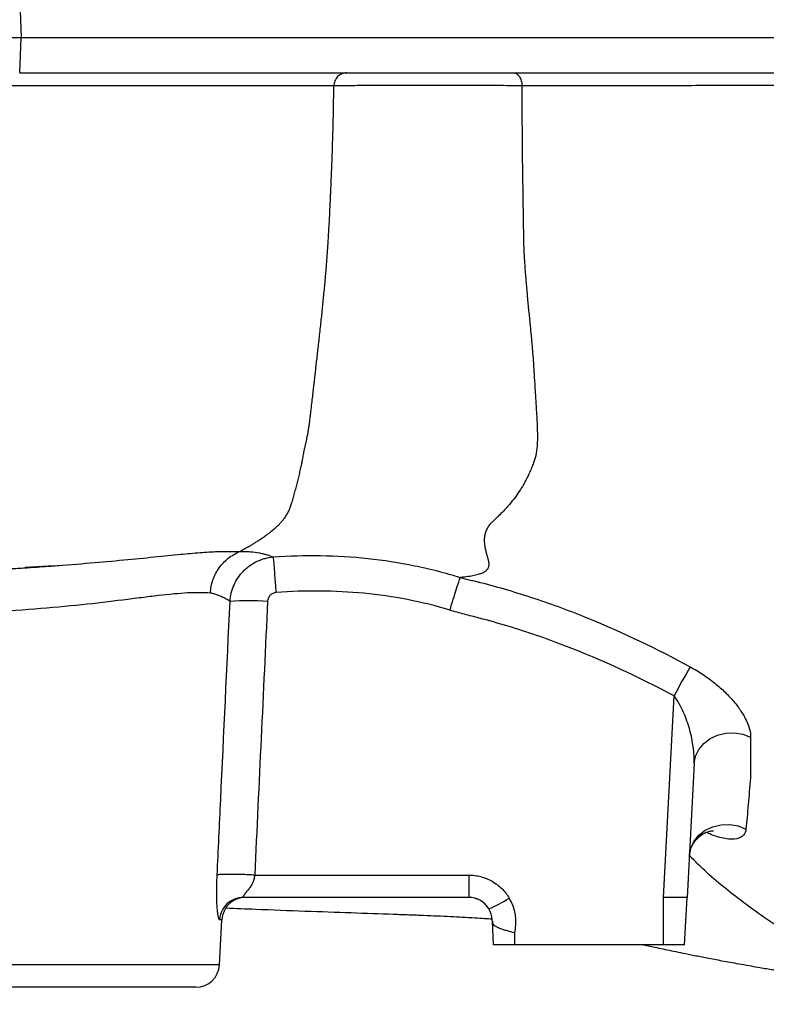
# Model space of a CAD drawing. Header units: millimetres. Extents: x 609 to 2608, y 611 to 2775.
# Tile 5 of 20: x 1302 to 1460, y 757 to 965. Entities that reach past the tile are written whole.
import ezdxf

# ---------------------------------------------------------------- set-up
doc = ezdxf.new("R2010")
doc.units = ezdxf.units.MM

msp = doc.modelspace()

# ---------------------------------------------------------------- linework, layer by layer
at = {"color": 7, "linetype": 'Continuous', "lineweight": 25}
for p, q in [((1302.22, 969.11), (1302.53, 961.61)), ((1302.22, 954.11), (1302.53, 961.61)), ((1302.53, 961.61), (1583.8, 961.61)), ((1302.22, 954.11), (1583.92, 954.11)), ((1438.53, 779.61), (1440.76, 822.26)), ((1445, 807.92), (1443.52, 779.61)), ((1351.97, 784.34), (1397.28, 784.34)), ((1397.28, 784.34), (1397.28, 779.61)), ((1397.28, 779.61), (1349.54, 779.61)), ((1438.53, 769.61), (1438.53, 779.61)), ((1442.99, 769.61), (1443.52, 779.61)), ((1344.52, 765.34), (1345.02, 774.87)), ((1402.54, 769.61), (1402.28, 774.6)), ((1407.02, 769.61), (1407.02, 772.1)), ((1407.02, 769.61), (1402.54, 769.61)), ((1438.53, 769.61), (1407.02, 769.61)), ((1339.52, 760.61), (816.01, 760.61))]:
    msp.add_line(p, q, dxfattribs=at)
at = {"color": 8, "linetype": 'Continuous', "lineweight": 25}
for p, q in [((1345.02, 774.87), (1344.55, 774.87)), ((1344.52, 765.34), (811.02, 765.34))]:
    msp.add_line(p, q, dxfattribs=at)
at = {"color": 7, "linetype": 'Continuous', "lineweight": 25, "flags": 128}
for points in [[(1356.52, 844.14), (1356.42, 845.55), (1356.31, 846.9), (1356.22, 848.15), (1356.13, 849.26), (1356.06, 850.2), (1356, 850.92), (1355.96, 851.42), (1355.93, 851.67)], [(1445, 807.92), (1445.29, 809.48), (1445.97, 810.93), (1447.02, 812.21), (1448.37, 813.24), (1449.96, 813.98), (1451.7, 814.39), (1453.51, 814.44), (1455.3, 814.14), (1456.96, 813.49)], [(1443.98, 788.38), (1444.27, 789.97), (1444.96, 791.46), (1446.01, 792.77), (1447.36, 793.83), (1448.96, 794.58), (1450.71, 795), (1452.52, 795.05), (1454.31, 794.74), (1455.97, 794.07)]]:
    msp.add_lwpolyline(points, dxfattribs=at)
at = {"color": 7, "linetype": 'Continuous', "lineweight": 25}
for centre, radius, start, end in [((1350.72, 793.31), 49.1, 85.3647, 94.6353), ((1579.56, 749.74), 156.6, 149.8424, 152.4141), ((1350.01, 774.61), 5, 90, 177), ((1397.27, 774.61), 5, 30.8701, 90), ((1390.99, 802.03), 27.01, 293.0542, 303.4), ((1397.27, 774.34), 10, 347.0286, 30.8701), ((1397.27, 774.61), 5, 3, 30.8701), ((1339.52, 765.61), 5, 270, 357)]:
    msp.add_arc(centre, radius, start, end, dxfattribs=at)
for points, knots in [([(617.13, 961.61), (617.99, 961.61), (618.9, 961.61), (620.87, 961.61), (621.93, 961.61), (625.36, 961.61), (627.94, 961.61), (633.65, 961.61), (636.78, 961.61), (643.58, 961.61), (647.24, 961.61), (659.01, 961.61), (667.9, 961.61), (682.86, 961.61), (688.12, 961.61), (699.17, 961.61), (704.94, 961.61), (722.87, 961.61), (735.72, 961.61), (756.3, 961.61), (763.37, 961.61), (777.98, 961.61), (785.51, 961.61), (800.96, 961.61), (808.84, 961.61), (824.86, 961.61), (833.01, 961.61), (857.91, 961.61), (875.07, 961.61), (901.77, 961.61), (910.83, 961.61), (929.02, 961.61), (938.16, 961.61), (965.72, 961.61), (984.29, 961.61), (1012.42, 961.61), (1021.88, 961.61), (1040.78, 961.61), (1050.19, 961.61), (1068.86, 961.61), (1078.11, 961.61), (1096.54, 961.61), (1105.69, 961.61), (1123.86, 961.61), (1132.88, 961.61), (1150.79, 961.61), (1159.62, 961.61), (1185.53, 961.61), (1202.08, 961.61), (1225.84, 961.61), (1233.59, 961.61), (1244.92, 961.61), (1248.64, 961.61), (1256, 961.61), (1259.64, 961.61), (1270.32, 961.61), (1277.16, 961.61), (1290.28, 961.61), (1296.55, 961.61), (1302.53, 961.61)], [0.1948361, 0.1948361, 0.1948361, 0.1948361, 0.2074168, 0.2074168, 0.2199975, 0.2199975, 0.2451588, 0.2451588, 0.2703202, 0.2703202, 0.2954816, 0.2954816, 0.3458043, 0.3458043, 0.3709657, 0.3709657, 0.3961271, 0.3961271, 0.4464498, 0.4464498, 0.4716112, 0.4716112, 0.4967726, 0.4967726, 0.5219339, 0.5219339, 0.5470953, 0.5470953, 0.597418, 0.597418, 0.6225794, 0.6225794, 0.6477408, 0.6477408, 0.6980635, 0.6980635, 0.7232249, 0.7232249, 0.7483863, 0.7483863, 0.7735477, 0.7735477, 0.798709, 0.798709, 0.8238704, 0.8238704, 0.8490318, 0.8490318, 0.8993545, 0.8993545, 0.9245159, 0.9245159, 0.9370966, 0.9370966, 0.9496773, 0.9496773, 0.9748386, 0.9748386, 1, 1, 1, 1]), ([(1371.43, 954.11), (1371.08, 954.11), (1370.73, 954.03), (1370.08, 953.76), (1369.78, 953.56), (1369.28, 953.05), (1369.08, 952.75), (1368.8, 952.08), (1368.73, 951.72), (1368.72, 951.36)], [0, 0, 0, 0, 0.25, 0.25, 0.5, 0.5, 0.75, 0.75, 1, 1, 1, 1]), ([(1406.79, 954.11), (1407.02, 954.11), (1407.24, 954.04), (1407.66, 953.76), (1407.85, 953.56), (1408.17, 953.06), (1408.3, 952.76), (1408.48, 952.1), (1408.53, 951.74), (1408.54, 951.38)], [0, 0, 0, 0, 0.25, 0.25, 0.5, 0.5, 0.75, 0.75, 1, 1, 1, 1]), ([(1368.72, 951.36), (1367.67, 951.36), (1366.62, 951.36), (1364.56, 951.36), (1363.54, 951.36), (1360.45, 951.36), (1358.36, 951.36), (1354.9, 951.36), (1353.7, 951.36), (1351.16, 951.36), (1349.82, 951.36), (1347.02, 951.36), (1345.54, 951.36), (1342.43, 951.36), (1340.8, 951.36), (1335.6, 951.36), (1331.73, 951.36), (1323.32, 951.36), (1318.79, 951.36), (1312.71, 951.36), (1311.48, 951.36), (1308.97, 951.36), (1307.7, 951.36), (1303.83, 951.36), (1301.19, 951.36), (1293.1, 951.36), (1287.47, 951.36), (1278.7, 951.36), (1275.72, 951.36), (1269.64, 951.36), (1266.55, 951.36), (1260.25, 951.36), (1257.05, 951.36), (1250.56, 951.36), (1247.27, 951.36), (1242.28, 951.36), (1240.61, 951.36), (1237.24, 951.36), (1235.55, 951.36), (1230.46, 951.36), (1227.03, 951.36), (1216.62, 951.36), (1209.53, 951.36), (1195.09, 951.36), (1187.73, 951.36), (1172.73, 951.36), (1165.1, 951.36), (1153.43, 951.36), (1149.51, 951.36), (1141.59, 951.36), (1137.6, 951.36), (1125.55, 951.36), (1117.44, 951.36), (1109.23, 951.36)], [0, 0, 0, 0, 0.03125, 0.03125, 0.0625, 0.0625, 0.125, 0.125, 0.15625, 0.15625, 0.1875, 0.1875, 0.21875, 0.21875, 0.25, 0.25, 0.3125, 0.3125, 0.375, 0.375, 0.390625, 0.390625, 0.40625, 0.40625, 0.4375, 0.4375, 0.5, 0.5, 0.53125, 0.53125, 0.5625, 0.5625, 0.59375, 0.59375, 0.625, 0.625, 0.640625, 0.640625, 0.65625, 0.65625, 0.6875, 0.6875, 0.75, 0.75, 0.8125, 0.8125, 0.875, 0.875, 0.90625, 0.90625, 0.9375, 0.9375, 1, 1, 1, 1]), ([(1348.81, 852.79), (1348.85, 852.81), (1348.94, 852.86), (1349.08, 852.95), (1349.22, 853.03), (1349.37, 853.12), (1349.52, 853.21), (1349.69, 853.3), (1349.85, 853.39), (1350.02, 853.49), (1350.2, 853.6), (1350.38, 853.7), (1350.67, 853.86), (1351.08, 854.1), (1351.65, 854.44), (1352.3, 854.84), (1352.91, 855.22), (1353.43, 855.57), (1353.84, 855.85), (1354.21, 856.11), (1354.54, 856.35), (1354.83, 856.57), (1355.08, 856.76), (1355.3, 856.93), (1355.48, 857.08), (1355.63, 857.2), (1355.84, 857.37), (1356.11, 857.6), (1356.44, 857.9), (1356.75, 858.19), (1357.05, 858.48), (1357.33, 858.77), (1357.58, 859.05), (1357.82, 859.32), (1358.04, 859.59), (1358.28, 859.89), (1358.53, 860.23), (1358.77, 860.61), (1358.99, 860.98), (1359.14, 861.27), (1359.25, 861.49), (1359.33, 861.68), (1359.42, 861.92), (1359.53, 862.21), (1359.65, 862.56), (1359.78, 862.98), (1359.94, 863.48), (1360.1, 864.02), (1360.26, 864.58), (1360.42, 865.13), (1360.57, 865.69), (1360.72, 866.26), (1360.87, 866.82), (1361.01, 867.39), (1361.15, 867.96), (1361.29, 868.54), (1361.43, 869.11), (1361.56, 869.68), (1361.68, 870.26), (1361.82, 870.87), (1361.95, 871.52), (1362.08, 872.17), (1362.2, 872.79), (1362.3, 873.35), (1362.4, 873.87), (1362.5, 874.34), (1362.58, 874.73), (1362.66, 875.05), (1362.72, 875.32), (1362.78, 875.61), (1362.84, 875.9), (1362.91, 876.2), (1362.98, 876.51), (1363.04, 876.84), (1363.11, 877.19), (1363.19, 877.59), (1363.27, 878.01), (1363.34, 878.45), (1363.41, 878.89), (1363.48, 879.34), (1363.55, 879.79), (1363.61, 880.25), (1363.67, 880.77), (1363.75, 881.38), (1363.83, 882.1), (1363.96, 883.16), (1364.12, 884.47), (1364.29, 885.97), (1364.45, 887.32), (1364.58, 888.51), (1364.7, 889.54), (1364.8, 890.42), (1364.88, 891.14), (1364.97, 892), (1365.09, 893.07), (1365.25, 894.44), (1365.41, 895.89), (1365.59, 897.43), (1365.77, 899.05), (1366, 901.16), (1366.27, 903.72), (1366.57, 906.71), (1366.8, 909.1), (1366.97, 910.9), (1367.07, 912.11), (1367.18, 913.36), (1367.28, 914.63), (1367.37, 915.93), (1367.46, 917.25), (1367.56, 918.74), (1367.65, 920.37), (1367.75, 922.13), (1367.85, 923.9), (1367.93, 925.67), (1367.99, 927.08), (1368.04, 928.19), (1368.08, 929.06), (1368.13, 930.14), (1368.18, 931.4), (1368.24, 932.87), (1368.31, 934.52), (1368.4, 937.08), (1368.51, 940.39), (1368.61, 944.29), (1368.68, 947.92), (1368.71, 950.24), (1368.72, 951.36)], [0, 0, 0, 0, 0.002664, 0.005291, 0.007883, 0.010444, 0.012977, 0.015484, 0.017968, 0.020433, 0.022881, 0.025317, 0.027743, 0.033739, 0.040335, 0.04757, 0.055474, 0.060376, 0.06489, 0.069013, 0.072744, 0.07608, 0.079021, 0.081566, 0.083713, 0.085463, 0.086815, 0.091227, 0.095558, 0.099815, 0.104003, 0.108129, 0.1122, 0.116223, 0.120207, 0.124161, 0.130141, 0.136245, 0.142495, 0.148914, 0.151589, 0.155332, 0.160145, 0.166029, 0.172984, 0.18101, 0.191665, 0.202052, 0.21217, 0.22202, 0.231602, 0.240916, 0.249963, 0.258744, 0.26726, 0.275514, 0.283508, 0.291243, 0.298724, 0.305954, 0.314549, 0.322355, 0.329387, 0.33566, 0.341192, 0.346006, 0.350136, 0.35262, 0.355176, 0.357803, 0.3605, 0.363268, 0.366105, 0.36901, 0.371984, 0.375741, 0.379541, 0.383383, 0.387265, 0.391185, 0.395141, 0.399131, 0.403292, 0.408519, 0.414869, 0.421686, 0.435705, 0.448514, 0.459989, 0.470131, 0.478939, 0.486413, 0.492553, 0.497359, 0.508238, 0.519829, 0.532132, 0.545149, 0.558881, 0.573328, 0.598568, 0.62381, 0.649055, 0.659075, 0.669329, 0.679816, 0.690538, 0.701495, 0.712688, 0.724118, 0.739048, 0.753981, 0.768918, 0.783858, 0.798801, 0.804545, 0.811931, 0.820959, 0.831629, 0.843942, 0.857897, 0.873494, 0.908591, 0.941374, 0.971843, 1, 1, 1, 1]), ([(1408.54, 951.38), (1408.44, 951.38), (1408.34, 951.38), (1408.13, 951.38), (1407.82, 951.39), (1407.5, 951.39), (1406.86, 951.39), (1406.43, 951.39), (1405.11, 951.39), (1404.2, 951.4), (1402.78, 951.4), (1402.3, 951.4), (1401.33, 951.4), (1400.83, 951.4), (1399.34, 951.41), (1398.34, 951.41), (1396.31, 951.41), (1395.28, 951.41), (1393.72, 951.41), (1393.2, 951.42), (1392.15, 951.42), (1391.64, 951.42), (1389.05, 951.42), (1387.03, 951.42), (1384.55, 951.42), (1384.06, 951.42), (1383.09, 951.41), (1382.62, 951.41), (1381.22, 951.41), (1380.32, 951.41), (1379.01, 951.41), (1378.59, 951.41), (1377.75, 951.41), (1377.33, 951.41), (1376.13, 951.4), (1375.38, 951.4), (1373.97, 951.4), (1373.31, 951.39), (1372.09, 951.39), (1371.53, 951.38), (1370.52, 951.38), (1370.08, 951.37), (1369.5, 951.37), (1369.32, 951.37), (1369.08, 951.36), (1368.97, 951.36), (1368.86, 951.36), (1368.79, 951.36), (1368.75, 951.36), (1368.72, 951.36)], [0, 0, 0, 0, 0.007812, 0.007812, 0.015625, 0.03125, 0.03125, 0.0625, 0.0625, 0.125, 0.125, 0.15625, 0.15625, 0.1875, 0.1875, 0.25, 0.25, 0.3125, 0.3125, 0.34375, 0.34375, 0.375, 0.375, 0.5, 0.5, 0.53125, 0.53125, 0.5625, 0.5625, 0.625, 0.625, 0.65625, 0.65625, 0.6875, 0.6875, 0.75, 0.75, 0.8125, 0.8125, 0.875, 0.875, 0.9375, 0.9375, 0.96875, 0.96875, 0.984375, 0.992188, 0.992188, 1, 1, 1, 1]), ([(1408.54, 951.38), (1408.54, 950.8), (1408.54, 949.63), (1408.54, 947.85), (1408.54, 946.03), (1408.55, 944.16), (1408.56, 942.25), (1408.57, 940.3), (1408.59, 938.31), (1408.61, 936.22), (1408.64, 934.06), (1408.68, 931.83), (1408.71, 929.61), (1408.74, 927.39), (1408.77, 925.17), (1408.81, 922.97), (1408.84, 920.76), (1408.86, 919.09), (1408.89, 917.91), (1408.91, 917.2), (1408.95, 916.39), (1409, 915.49), (1409.06, 914.5), (1409.13, 913.43), (1409.21, 912.26), (1409.31, 911), (1409.47, 909.13), (1409.68, 906.7), (1409.96, 903.72), (1410.21, 901.32), (1410.39, 899.49), (1410.51, 898.23), (1410.63, 896.96), (1410.74, 895.69), (1410.84, 894.41), (1410.94, 893.13), (1411.03, 891.8), (1411.14, 889.91), (1411.31, 886.97), (1411.5, 884.09), (1411.65, 881.8), (1411.71, 880.62), (1411.76, 879.53), (1411.8, 878.53), (1411.81, 877.61), (1411.81, 876.78), (1411.8, 876.04), (1411.76, 875.38), (1411.71, 874.79), (1411.64, 874.24), (1411.57, 873.74), (1411.5, 873.28), (1411.41, 872.86), (1411.29, 872.44), (1411.17, 872.01), (1411, 871.55), (1410.8, 871.05), (1410.58, 870.51), (1410.36, 869.98), (1410.13, 869.46), (1409.89, 868.95), (1409.64, 868.44), (1409.39, 867.94), (1409.13, 867.45), (1408.65, 866.59), (1407.89, 865.37), (1406.79, 863.85), (1405.68, 862.51), (1404.61, 861.34), (1403.79, 860.52), (1403.16, 859.93), (1402.77, 859.55), (1402.44, 859.23), (1402.19, 858.98), (1402, 858.8), (1401.87, 858.67), (1401.79, 858.59), (1401.73, 858.51), (1401.67, 858.43), (1401.61, 858.35), (1401.55, 858.27), (1401.49, 858.19), (1401.43, 858.11), (1401.38, 858.02), (1401.33, 857.94), (1401.28, 857.86), (1401.23, 857.77), (1401.18, 857.69), (1401.14, 857.6), (1401.09, 857.51), (1401.05, 857.42), (1401.01, 857.34), (1400.97, 857.25), (1400.93, 857.16), (1400.9, 857.07), (1400.86, 856.98), (1400.83, 856.88), (1400.8, 856.79), (1400.77, 856.7), (1400.75, 856.6), (1400.72, 856.51), (1400.7, 856.41), (1400.68, 856.32), (1400.66, 856.22), (1400.64, 856.13), (1400.62, 856.03), (1400.61, 855.93), (1400.6, 855.83), (1400.59, 855.73), (1400.58, 855.63), (1400.57, 855.53), (1400.56, 855.43), (1400.56, 855.19), (1400.57, 854.77), (1400.64, 854.13), (1400.77, 853.37), (1400.94, 852.67), (1401.11, 852.08), (1401.22, 851.65), (1401.32, 851.28), (1401.41, 850.96), (1401.46, 850.69), (1401.51, 850.43), (1401.52, 850.16), (1401.52, 849.89), (1401.48, 849.63), (1401.41, 849.39), (1401.31, 849.17), (1401.11, 848.86), (1400.71, 848.5), (1399.98, 848.13), (1399.01, 847.82), (1397.81, 847.58), (1396.76, 847.44), (1395.96, 847.36), (1395.66, 847.34), (1395.49, 847.33)], [0, 0, 0, 0, 0.013061, 0.026444, 0.040149, 0.054175, 0.068522, 0.08319, 0.098179, 0.113489, 0.130314, 0.147113, 0.163884, 0.180628, 0.197345, 0.214035, 0.230697, 0.247333, 0.252062, 0.257476, 0.263577, 0.270366, 0.277842, 0.286005, 0.294856, 0.304393, 0.314616, 0.337224, 0.359818, 0.382399, 0.39199, 0.401618, 0.411283, 0.420986, 0.430728, 0.44051, 0.450332, 0.461311, 0.483878, 0.518005, 0.527735, 0.53681, 0.545231, 0.553003, 0.560128, 0.56661, 0.572455, 0.577668, 0.582248, 0.586714, 0.591084, 0.594657, 0.598309, 0.602049, 0.605887, 0.609831, 0.615117, 0.620417, 0.625732, 0.631066, 0.636422, 0.641801, 0.647207, 0.652641, 0.658106, 0.676718, 0.696548, 0.717663, 0.733877, 0.750356, 0.757904, 0.764367, 0.769747, 0.774045, 0.777263, 0.779403, 0.780466, 0.781703, 0.782938, 0.78417, 0.7854, 0.786628, 0.787854, 0.789077, 0.790299, 0.791519, 0.792738, 0.793955, 0.795171, 0.796386, 0.7976, 0.798813, 0.800026, 0.801238, 0.802449, 0.803661, 0.804872, 0.806083, 0.807294, 0.808506, 0.809719, 0.810932, 0.812145, 0.81336, 0.814576, 0.815793, 0.817011, 0.818232, 0.819453, 0.820677, 0.821902, 0.82313, 0.82436, 0.83058, 0.838253, 0.847392, 0.858009, 0.864262, 0.869924, 0.874998, 0.879484, 0.883384, 0.886702, 0.89137, 0.896001, 0.900609, 0.905208, 0.909814, 0.914441, 0.926557, 0.939943, 0.954776, 0.971188, 0.989279, 0.994332, 1, 1, 1, 1]), ([(1674.15, 951.45), (1668.13, 951.45), (1662.12, 951.45), (1653.16, 951.44), (1650.18, 951.44), (1644.23, 951.44), (1641.26, 951.44), (1632.38, 951.44), (1626.48, 951.44), (1617.68, 951.44), (1614.74, 951.44), (1608.9, 951.44), (1605.98, 951.44), (1591.46, 951.44), (1579.98, 951.44), (1562.9, 951.43), (1557.22, 951.43), (1545.91, 951.43), (1540.27, 951.43), (1529.02, 951.42), (1523.43, 951.42), (1512.28, 951.42), (1506.73, 951.42), (1495.71, 951.41), (1490.24, 951.41), (1479.4, 951.41), (1474.04, 951.4), (1463.44, 951.4), (1458.21, 951.4), (1447.89, 951.4), (1442.8, 951.39), (1427.75, 951.39), (1417.99, 951.39), (1408.54, 951.38)], [0, 0, 0, 0, 0.0625, 0.0625, 0.09375, 0.09375, 0.125, 0.125, 0.1875, 0.1875, 0.21875, 0.21875, 0.25, 0.25, 0.375, 0.375, 0.4375, 0.4375, 0.5, 0.5, 0.5625, 0.5625, 0.625, 0.625, 0.6875, 0.6875, 0.75, 0.75, 0.8125, 0.8125, 0.875, 0.875, 1, 1, 1, 1]), ([(1342.59, 844), (1342.64, 844.95), (1342.82, 845.9), (1343.45, 847.7), (1343.89, 848.55), (1344.98, 850.1), (1345.64, 850.79), (1347.12, 851.96), (1347.94, 852.44), (1348.81, 852.79)], [0, 0, 0, 0, 0.25, 0.25, 0.5, 0.5, 0.75, 0.75, 1, 1, 1, 1]), ([(1348.82, 852.79), (1349.21, 852.83), (1349.61, 852.84), (1350.37, 852.83), (1350.74, 852.81), (1351.8, 852.71), (1352.43, 852.61), (1353.16, 852.47), (1353.3, 852.44), (1353.57, 852.39), (1353.71, 852.36), (1353.96, 852.29), (1354.09, 852.26), (1354.33, 852.2), (1354.46, 852.16), (1355.05, 851.99), (1355.51, 851.83), (1355.93, 851.67)], [0, 0, 0, 0, 0.125, 0.125, 0.25, 0.25, 0.5, 0.5, 0.5625, 0.5625, 0.625, 0.625, 0.6875, 0.6875, 0.75, 0.75, 1, 1, 1, 1]), ([(1303.37, 849.49), (1305.03, 849.58), (1309.57, 849.8), (1313.81, 850.11), (1316.21, 850.32), (1316.25, 850.32)], [0, 0, 0, 0, 0.361049, 0.988178, 1, 1, 1, 1]), ([(1346.76, 842.25), (1346.79, 842.85), (1346.88, 843.45), (1347.16, 844.61), (1347.35, 845.18), (1347.84, 846.27), (1348.13, 846.8), (1348.8, 847.79), (1349.17, 848.25), (1349.8, 848.89), (1350.02, 849.1), (1350.48, 849.49), (1350.71, 849.67), (1351.44, 850.19), (1351.95, 850.49), (1352.77, 850.88), (1353.04, 850.99), (1353.6, 851.2), (1353.89, 851.29), (1354.75, 851.52), (1355.33, 851.62), (1355.93, 851.67)], [0, 0, 0, 0, 0.125, 0.125, 0.25, 0.25, 0.375, 0.375, 0.5, 0.5, 0.5625, 0.5625, 0.625, 0.625, 0.75, 0.75, 0.8125, 0.8125, 0.875, 0.875, 1, 1, 1, 1]), ([(1355.93, 851.67), (1359.27, 851.9), (1362.6, 852), (1369.26, 851.9), (1372.59, 851.7), (1379.24, 850.99), (1382.54, 850.48), (1387.43, 849.48), (1389.06, 849.11), (1391.49, 848.49), (1392.3, 848.27), (1393.5, 847.92), (1393.9, 847.81), (1394.71, 847.57), (1395.11, 847.45), (1395.5, 847.32)], [0, 0, 0, 0, 0.25, 0.25, 0.5, 0.5, 0.75, 0.75, 0.875, 0.875, 0.9375, 0.9375, 0.96875, 0.96875, 1, 1, 1, 1]), ([(1108.92, 839.88), (1111.06, 839.98), (1117.81, 840.29), (1128.83, 840.82), (1141.54, 841.43), (1153.06, 841.98), (1163.5, 842.5), (1172.89, 842.97), (1181.25, 843.39), (1188.59, 843.75), (1194.95, 844.07), (1200.42, 844.35), (1205.03, 844.6), (1208.85, 844.81), (1211.92, 844.98), (1214.47, 845.12), (1216.73, 845.25), (1218.89, 845.36), (1220.99, 845.47), (1223.3, 845.59), (1226.1, 845.73), (1229.62, 845.88), (1233.79, 846.06), (1238.37, 846.24), (1243.3, 846.44), (1248.56, 846.65), (1254.08, 846.89), (1259.45, 847.12), (1264.38, 847.35), (1268.76, 847.55), (1272.64, 847.73), (1276.2, 847.9), (1279.43, 848.05), (1282.32, 848.2), (1284.99, 848.33), (1287.77, 848.48), (1290.9, 848.65), (1294.37, 848.83), (1297.94, 849.03), (1301.38, 849.23), (1304.45, 849.43), (1307.08, 849.61), (1309.21, 849.78), (1310.48, 849.87), (1311, 849.91), (1311.01, 849.91)], [0, 0, 0, 0, 0.024593, 0.077758, 0.127026, 0.172712, 0.214762, 0.253097, 0.287728, 0.318703, 0.34606, 0.3698, 0.389921, 0.406428, 0.419834, 0.430263, 0.440286, 0.450052, 0.459565, 0.468884, 0.482059, 0.498752, 0.518987, 0.542768, 0.566971, 0.593896, 0.623228, 0.6515, 0.677614, 0.701627, 0.723553, 0.743382, 0.763808, 0.781379, 0.796754, 0.814445, 0.835297, 0.859302, 0.886458, 0.913837, 0.939599, 0.962445, 0.982376, 0.999417, 1, 1, 1, 1]), ([(1393.3, 840.41), (1393.54, 841.19), (1393.78, 841.96), (1394.23, 843.43), (1394.45, 844.12), (1394.84, 845.34), (1395.02, 845.88), (1395.31, 846.76), (1395.42, 847.1), (1395.5, 847.32)], [0, 0, 0, 0, 0.25, 0.25, 0.5, 0.5, 0.75, 0.75, 1, 1, 1, 1]), ([(1395.49, 847.33), (1396.19, 847.13), (1396.9, 846.95), (1397.96, 846.69), (1398.49, 846.56), (1399.11, 846.41), (1399.42, 846.34), (1399.57, 846.31), (1399.65, 846.29), (1399.68, 846.28), (1399.7, 846.28), (1399.71, 846.27), (1399.73, 846.27)], [0, 0, 0, 0, 0.5, 0.5, 0.75, 0.875, 0.9375, 0.96875, 0.984375, 0.992188, 0.992188, 1, 1, 1, 1]), ([(1399.73, 846.27), (1401.67, 845.78), (1403.6, 845.24), (1407.44, 844.11), (1409.35, 843.51), (1413.15, 842.25), (1415.04, 841.58), (1418.8, 840.19), (1420.66, 839.47), (1429.92, 835.7), (1437.11, 832.23), (1444.15, 828.41)], [0, 0, 0, 0, 0.125, 0.125, 0.25, 0.25, 0.375, 0.375, 0.5, 0.5, 1, 1, 1, 1]), ([(1342.59, 844), (1341.22, 844.11), (1339.62, 844.13), (1335.94, 843.94), (1333.88, 843.75), (1330.44, 843.35), (1329.23, 843.2), (1326.72, 842.88), (1325.41, 842.71), (1321.34, 842.2), (1318.43, 841.85), (1312.21, 841.2), (1308.91, 840.9), (1301.9, 840.34), (1298.2, 840.08), (1290.41, 839.74), (1286.32, 839.64), (1277.72, 839.5), (1273.26, 839.47), (1268.61, 839.46)], [0, 0, 0, 0, 0.125, 0.125, 0.25, 0.25, 0.3125, 0.3125, 0.375, 0.375, 0.5, 0.5, 0.625, 0.625, 0.75, 0.75, 0.875, 0.875, 1, 1, 1, 1]), ([(1346.76, 842.25), (1346.51, 842.43), (1346.25, 842.6), (1345.66, 842.92), (1345.34, 843.07), (1344.64, 843.37), (1344.27, 843.52), (1343.67, 843.74), (1343.46, 843.81), (1343.04, 843.93), (1342.81, 843.98), (1342.59, 844)], [0, 0, 0, 0, 0.25, 0.25, 0.5, 0.5, 0.75, 0.75, 0.875, 0.875, 1, 1, 1, 1]), ([(1356.52, 844.14), (1356.28, 844.12), (1356.05, 844.06), (1355.72, 843.91), (1355.62, 843.85), (1355.42, 843.71), (1355.33, 843.63), (1355.16, 843.46), (1355.09, 843.36), (1354.96, 843.17), (1354.9, 843.06), (1354.76, 842.73), (1354.7, 842.49), (1354.69, 842.25)], [0, 0, 0, 0, 0.25, 0.25, 0.375, 0.375, 0.5, 0.5, 0.625, 0.625, 0.75, 0.75, 1, 1, 1, 1]), ([(1393.3, 840.41), (1390.33, 841.32), (1387.32, 842.05), (1381.25, 843.22), (1378.18, 843.66), (1372, 844.27), (1368.91, 844.42), (1362.72, 844.48), (1359.62, 844.37), (1356.52, 844.14)], [0, 0, 0, 0, 0.25, 0.25, 0.5, 0.5, 0.75, 0.75, 1, 1, 1, 1]), ([(1344.03, 784.34), (1344.28, 789.66), (1344.53, 794.98), (1344.78, 800.31), (1345.44, 814.29), (1346.1, 828.27), (1346.76, 842.25)], [0, 0, 0, 0, 0.016, 0.016, 0.016, 0.05804799, 0.05804799, 0.05804799, 0.05804799]), ([(1440.76, 822.26), (1433.22, 826.25), (1425.53, 829.84), (1413.67, 834.4), (1409.66, 835.78), (1403.57, 837.62), (1401.52, 838.2), (1398.43, 839), (1397.39, 839.25), (1395.34, 839.8), (1394.31, 840.1), (1393.3, 840.41)], [0, 0, 0, 0, 0.5, 0.5, 0.75, 0.75, 0.875, 0.875, 0.9375, 0.9375, 1, 1, 1, 1]), ([(1444.15, 828.41), (1445.11, 827.9), (1446.02, 827.34), (1447.33, 826.47), (1447.76, 826.17), (1448.59, 825.56), (1449, 825.25), (1450.16, 824.31), (1450.88, 823.68), (1451.88, 822.7), (1452.2, 822.38), (1452.82, 821.72), (1453.12, 821.38), (1453.96, 820.38), (1454.45, 819.72), (1455.11, 818.73), (1455.31, 818.4), (1455.68, 817.75), (1455.85, 817.42), (1456.32, 816.45), (1456.55, 815.83), (1456.88, 814.62), (1456.97, 814.04), (1456.96, 813.49)], [0, 0, 0, 0, 0.125, 0.125, 0.1875, 0.1875, 0.25, 0.25, 0.375, 0.375, 0.4375, 0.4375, 0.5, 0.5, 0.625, 0.625, 0.6875, 0.6875, 0.75, 0.75, 0.875, 0.875, 1, 1, 1, 1]), ([(1445, 807.92), (1445.03, 808.49), (1445.03, 809.07), (1444.96, 810.25), (1444.9, 810.84), (1444.74, 812.05), (1444.63, 812.66), (1444.38, 813.88), (1444.23, 814.49), (1443.89, 815.71), (1443.7, 816.33), (1443.26, 817.55), (1443.02, 818.15), (1442.49, 819.36), (1442.19, 819.96), (1441.53, 821.13), (1441.17, 821.71), (1440.76, 822.26)], [0, 0, 0, 0, 0.125, 0.125, 0.25, 0.25, 0.375, 0.375, 0.5, 0.5, 0.625, 0.625, 0.75, 0.75, 0.875, 0.875, 1, 1, 1, 1]), ([(1456.96, 813.49), (1456.96, 812.13), (1456.95, 810.74), (1456.94, 808.61), (1456.93, 807.53), (1456.92, 806.24), (1456.92, 805.6), (1456.92, 805.27), (1456.91, 805.11), (1456.91, 805.04), (1456.91, 804.99), (1456.91, 804.97), (1456.91, 804.95)], [0, 0, 0, 0, 0.5, 0.5, 0.75, 0.875, 0.9375, 0.96875, 0.984375, 0.992187, 0.992187, 1, 1, 1, 1]), ([(1456.91, 804.95), (1456.83, 803.96), (1456.75, 803), (1456.6, 801.11), (1456.52, 800.19), (1456.28, 797.47), (1456.13, 795.74), (1455.97, 794.07)], [0, 0, 0, 0, 0.25, 0.25, 0.5, 0.5, 1, 1, 1, 1]), ([(1444, 788.43), (1444.01, 788.65), (1444.05, 789.2), (1444.39, 790.27), (1445.04, 791.43), (1445.95, 792.44), (1446.99, 793.15), (1447.91, 793.54), (1448.58, 793.7), (1449.04, 793.73), (1449.07, 793.73), (1449.09, 793.73)], [0, 0, 0, 0, 0.086636, 0.222963, 0.356499, 0.502167, 0.635834, 0.747844, 0.850142, 0.932164, 1, 1, 1, 1]), ([(1521.28, 757.34), (1520.22, 757.27), (1515.4, 756.93), (1506.79, 757.47), (1495.59, 759.27), (1484.59, 762.47), (1473.88, 766.95), (1463.52, 772.68), (1454.17, 779.36), (1447.67, 784.71), (1444.6, 787.88), (1444, 788.49)], [0, 0, 0, 0, 0.0384358, 0.1752289, 0.3114842, 0.4474833, 0.5834905, 0.7197705, 0.8566067, 0.972224, 1, 1, 1, 1]), ([(1344.55, 774.87), (1344.55, 774.87), (1344.53, 774.87), (1344.51, 774.89), (1344.48, 774.91), (1344.46, 774.95), (1344.43, 774.99), (1344.41, 775.05), (1344.38, 775.11), (1344.36, 775.19), (1344.33, 775.27), (1344.31, 775.37), (1344.25, 775.61), (1344.17, 776.1), (1344.07, 777.02), (1343.98, 778.2), (1343.95, 779.35), (1343.94, 780.22), (1343.93, 780.76), (1343.94, 781.31), (1343.95, 781.88), (1343.96, 782.47), (1343.98, 783.08), (1344, 783.7), (1344.02, 784.13), (1344.03, 784.34)], [0, 0, 0, 0, 0.023964, 0.047833, 0.071623, 0.095348, 0.119022, 0.14266, 0.166278, 0.189889, 0.21351, 0.237154, 0.260836, 0.378354, 0.489715, 0.605182, 0.714782, 0.750048, 0.785065, 0.820013, 0.855076, 0.890433, 0.926262, 0.96273, 1, 1, 1, 1]), ([(1351.97, 784.34), (1351.53, 784.36), (1351.07, 784.38), (1350.14, 784.42), (1349.67, 784.44), (1348.75, 784.46), (1348.29, 784.47), (1347.43, 784.48), (1347.02, 784.49), (1346.26, 784.49), (1345.91, 784.48), (1345.3, 784.47), (1345.04, 784.46), (1344.6, 784.44), (1344.42, 784.42), (1344.16, 784.38), (1344.08, 784.36), (1344.03, 784.34)], [0, 0, 0, 0, 0.125, 0.125, 0.25, 0.25, 0.375, 0.375, 0.5, 0.5, 0.625, 0.625, 0.75, 0.75, 0.875, 0.875, 1, 1, 1, 1]), ([(1351.97, 784.34), (1351.97, 784.28), (1351.95, 784.14), (1351.91, 783.94), (1351.87, 783.74), (1351.83, 783.55), (1351.77, 783.36), (1351.72, 783.18), (1351.65, 783), (1351.58, 782.83), (1351.51, 782.66), (1351.4, 782.44), (1351.23, 782.14), (1351.01, 781.81), (1350.77, 781.47), (1350.54, 781.18), (1350.33, 780.91), (1350.14, 780.67), (1349.98, 780.46), (1349.84, 780.27), (1349.73, 780.1), (1349.63, 779.95), (1349.56, 779.83), (1349.52, 779.73), (1349.5, 779.66), (1349.5, 779.61), (1349.53, 779.61), (1349.54, 779.61)], [0, 0, 0, 0, 0.025549, 0.050842, 0.075903, 0.100756, 0.125427, 0.149942, 0.174327, 0.198609, 0.222814, 0.24697, 0.297513, 0.35864, 0.415903, 0.473248, 0.526221, 0.577087, 0.625943, 0.672902, 0.718088, 0.765574, 0.812575, 0.859303, 0.905972, 0.9528, 1, 1, 1, 1]), ([(1397.28, 784.34), (1397.71, 784.34), (1398.14, 784.32), (1399, 784.2), (1399.43, 784.12), (1400.26, 783.9), (1400.66, 783.76), (1401.45, 783.44), (1401.84, 783.25), (1402.97, 782.61), (1403.65, 782.1), (1404.57, 781.19), (1404.87, 780.87), (1405.4, 780.19), (1405.64, 779.84), (1405.86, 779.47)], [0, 0, 0, 0, 0.125, 0.125, 0.25, 0.25, 0.375, 0.375, 0.5, 0.5, 0.75, 0.75, 0.875, 0.875, 1, 1, 1, 1]), ([(1349.54, 779.61), (1348.91, 779.61), (1348.28, 779.48), (1347.1, 779.02), (1346.56, 778.67), (1345.64, 777.8), (1345.27, 777.27), (1344.74, 776.12), (1344.59, 775.5), (1344.55, 774.87)], [0, 0, 0, 0, 0.25, 0.25, 0.5, 0.5, 0.75, 0.75, 1, 1, 1, 1]), ([(1401.57, 777.17), (1401.46, 777.35), (1401.34, 777.52), (1401.08, 777.86), (1400.94, 778.02), (1400.48, 778.47), (1400.14, 778.73), (1399.57, 779.06), (1399.37, 779.15), (1398.98, 779.31), (1398.77, 779.38), (1398.15, 779.55), (1397.71, 779.61), (1397.28, 779.61)], [0, 0, 0, 0, 0.125, 0.125, 0.25, 0.25, 0.5, 0.5, 0.625, 0.625, 0.75, 0.75, 1, 1, 1, 1]), ([(1345.97, 777.38), (1348.03, 777.3), (1353.69, 777.07), (1362.56, 776.73), (1372.32, 776.39), (1379.66, 776.14), (1384.66, 775.96), (1387.74, 775.84), (1390.64, 775.72), (1393.37, 775.6), (1396.02, 775.46), (1398.45, 775.33), (1400.55, 775.19), (1401.69, 775.11), (1402.2, 775.08)], [0, 0, 0, 0, 0.093058, 0.255179, 0.412002, 0.562065, 0.621281, 0.677711, 0.732892, 0.790631, 0.846053, 0.90692, 0.958619, 1, 1, 1, 1]), ([(1402.28, 774.6), (1402.28, 774.68), (1402.27, 774.77), (1402.27, 774.86), (1402.27, 774.86), (1402.27, 774.86), (1402.27, 774.87)], [0, 0, 0, 0, 0.000347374, 0.000347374, 0.000347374, 0.0003615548, 0.0003615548, 0.0003615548, 0.0003615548]), ([(1402.28, 774.6), (1402.28, 774.54), (1402.29, 774.49), (1402.3, 774.39), (1402.3, 774.35), (1402.33, 774.23), (1402.35, 774.16), (1402.44, 773.96), (1402.52, 773.86), (1402.76, 773.65), (1402.9, 773.56), (1403.24, 773.37), (1403.44, 773.28), (1403.88, 773.1), (1404.12, 773.01), (1404.63, 772.83), (1404.91, 772.74), (1405.48, 772.56), (1405.78, 772.47), (1406.39, 772.28), (1406.71, 772.19), (1407.02, 772.1)], [0, 0, 0, 0, 0.03125, 0.03125, 0.0625, 0.0625, 0.125, 0.125, 0.25, 0.25, 0.375, 0.375, 0.5, 0.5, 0.625, 0.625, 0.75, 0.75, 0.875, 0.875, 1, 1, 1, 1]), ([(1434.24, 769.61), (1434.52, 769.54), (1435.42, 769.34), (1436.93, 769.02), (1438.85, 768.61), (1440.7, 768.22), (1442.74, 767.8), (1445.11, 767.33), (1447.86, 766.79), (1450.98, 766.2), (1453.94, 765.66), (1456.5, 765.21), (1458.38, 764.88), (1459.95, 764.62), (1461.21, 764.4), (1462.33, 764.22), (1463.52, 764.02), (1465.04, 763.77), (1466.97, 763.46), (1469.35, 763.09), (1472.2, 762.64), (1475.81, 762.09), (1480.29, 761.42), (1485.77, 760.61), (1492.06, 759.7), (1497.89, 758.87), (1501.62, 758.33), (1502.97, 758.14)], [0, 0, 0, 0, 0.014528, 0.048165, 0.074981, 0.101864, 0.131649, 0.168191, 0.209828, 0.257236, 0.310157, 0.342093, 0.369267, 0.391777, 0.409705, 0.423813, 0.441582, 0.465945, 0.496778, 0.533939, 0.577287, 0.626698, 0.693867, 0.769561, 0.853815, 0.946793, 1, 1, 1, 1]), ([(1442.99, 769.61), (1442.99, 769.61), (1442.88, 769.61), (1442.43, 769.61), (1442.1, 769.61), (1441.27, 769.61), (1440.78, 769.61), (1439.7, 769.61), (1439.11, 769.61), (1438.53, 769.61)], [2.357564, 2.357564, 2.357564, 2.357564, 2.749578, 2.749578, 3.141593, 3.141593, 3.533607, 3.533607, 3.925621, 3.925621, 3.925621, 3.925621])]:
    msp.add_open_spline(points, degree=3, knots=knots, dxfattribs=at)
at = {"color": 8, "linetype": 'Continuous', "lineweight": 25}
for points, knots in [([(1316.25, 850.32), (1318.68, 850.53), (1323.58, 850.95), (1330, 851.59), (1335.44, 852.16), (1339.97, 852.58), (1344.54, 852.88), (1347.18, 852.82), (1348.81, 852.79)], [0, 0, 0, 0, 0.166316, 0.335863, 0.505319, 0.642814, 0.780496, 1, 1, 1, 1]), ([(1455.97, 794.07), (1455.96, 793.96), (1455.88, 793.32), (1455.3, 792.41), (1453.9, 791.92), (1452.31, 791.93), (1450.8, 792.18), (1449.18, 792.64), (1448.04, 793.14), (1447.54, 793.35)], [0, 0, 0, 0, 0.049508, 0.274185, 0.497249, 0.621998, 0.746762, 0.890038, 1, 1, 1, 1])]:
    msp.add_open_spline(points, degree=3, knots=knots, dxfattribs=at)
at = {"color": 7, "linetype": 'Continuous', "lineweight": 25}
for points in [[(1354.69, 842.25), (1353.79, 822.95), (1352.88, 803.65), (1351.97, 784.34)], [(1440.44, 779.61), (1439.83, 779.61), (1439.18, 779.61), (1438.53, 779.61)], [(1442.06, 779.61), (1441.6, 779.61), (1441.04, 779.61), (1440.44, 779.61)], [(1443.14, 779.61), (1442.89, 779.61), (1442.52, 779.61), (1442.06, 779.61)], [(1443.52, 779.61), (1443.52, 779.61), (1443.39, 779.61), (1443.14, 779.61)]]:
    msp.add_open_spline(points, degree=3, dxfattribs=at)

doc.saveas('drawing.dxf')
